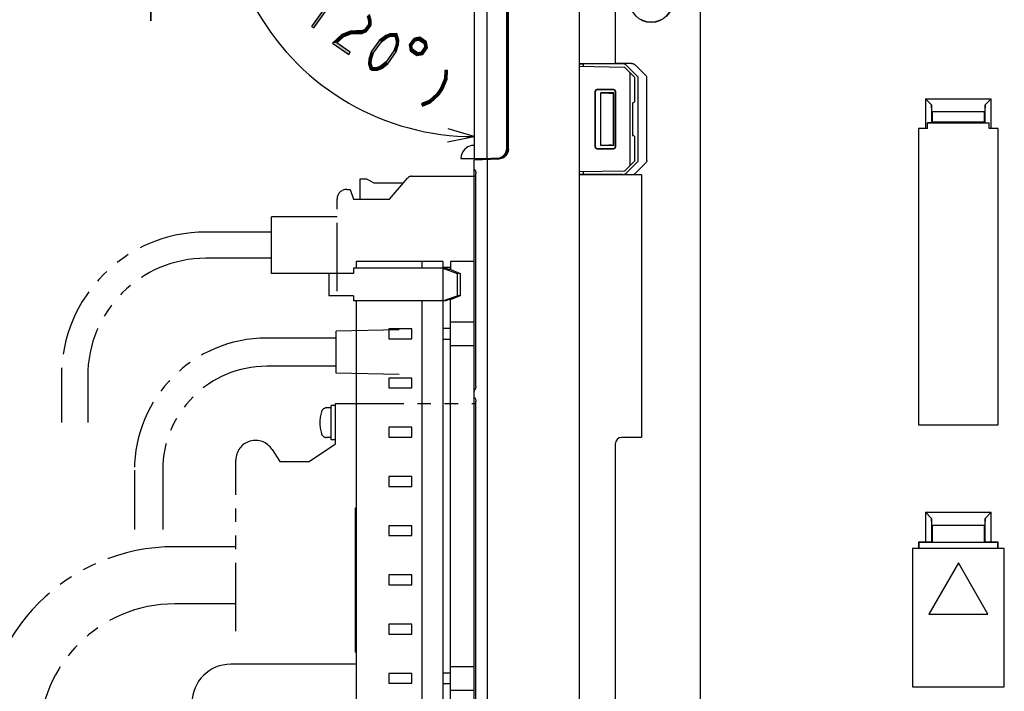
# Model space of a CAD drawing. Header units: millimetres. Extents: x 60 to 816, y 67 to 540.
# Tile 39 of 45: x 541 to 691, y 328 to 430. Entities that reach past the tile are written whole.
import ezdxf

# ---------------------------------------------------------------- set-up
doc = ezdxf.new("R2010")
doc.units = ezdxf.units.MM
doc.header["$LTSCALE"] = 0.327195
doc.linetypes.add('PHANTOM', pattern=[63.5, 31.75, -6.35, 6.35, -6.35, 6.35, -6.35])
for name, color, linetype in [('ALL_AXIS', 7, 'Continuous'), ('ALL_DIM', 7, 'Continuous'), ('ALL_FEATURES', 7, 'Continuous')]:
    doc.layers.add(name, color=color, linetype=linetype)

# ---------------------------------------------------------------- blocks, each defined once
blk = doc.blocks.new('JZB_0005')
at = {"layer": 'ALL_DIM', "color": 2, "linetype": 'Continuous', "lineweight": 25}
for p, q in [((23.2, 48.79), (3.38, 60.23)), ((38.16, 26.67), (38.16, 0))]:
    blk.add_line(p, q, dxfattribs=at)
for points in [[(4.19, 55.22), (5.11, 59.23), (2.41, 56.12)], [(34.11, 1.21), (38.16, 2), (34.21, 3.21)]]:
    blk.add_lwpolyline(points, dxfattribs=at)
for start, end in [(150, 210), (210, 270)]:
    blk.add_arc((38.16, 40.16), 38.16, start, end, dxfattribs=at)
blk = doc.blocks.new('JZB_0006')
at = {"layer": 'ALL_DIM', "color": 2, "linetype": 'Continuous', "lineweight": 25}
for p, q in [((2, 29.95), (2, 58.67)), ((2, 58.67), (2, 19.97)), ((1, 33.95), (2, 29.95)), ((2, 29.95), (3, 33.95)), ((2, 33.95), (2, 29.95)), ((36.8, 29.95), (0, 29.95)), ((2, 0), (2, 19.97)), ((50.01, 10), (0, 10)), ((2, 10), (1, 6)), ((2, 10), (2, 0)), ((3, 6), (2, 10)), ((2, 6), (2, 10))]:
    blk.add_line(p, q, dxfattribs=at)

msp = doc.modelspace()

# ---------------------------------------------------------------- hatches: boundary and pattern name
at = {"layer": 'ALL_DIM', "linetype": 'Continuous', "lineweight": 25}
h = msp.add_hatch(color=2, dxfattribs=at)
h.dxf.hatch_style = 1
h.paths.add_polyline_path([(585.24, 429.12), (588.63, 433.9), (589.58, 434.55), (585.57, 428.89)])
h = msp.add_hatch(color=2, dxfattribs=at)
h.dxf.hatch_style = 1
h.paths.add_polyline_path([(593.93, 429.98), (593.7, 430.72), (594.05, 430.96), (594.33, 430.03)])
h = msp.add_hatch(color=2, dxfattribs=at)
h.dxf.hatch_style = 1
h.paths.add_polyline_path([(593.35, 428.67), (593.9, 429.44), (594.3, 429.31), (593.61, 428.34)])
h = msp.add_hatch(color=2, dxfattribs=at)
h.dxf.hatch_style = 1
h.paths.add_polyline_path([(593.9, 429.44), (593.93, 429.98), (594.33, 430.03), (594.3, 429.31)])
h = msp.add_hatch(color=2, dxfattribs=at)
h.dxf.hatch_style = 1
h.paths.add_polyline_path([(588.45, 426.6), (589.87, 427.89), (590.08, 427.55), (589.09, 426.64)])
h = msp.add_hatch(color=2, dxfattribs=at)
h.dxf.hatch_style = 1
h.paths.add_polyline_path([(589.87, 427.89), (591.11, 428.39), (591.2, 428), (590.08, 427.55)])
h = msp.add_hatch(color=2, dxfattribs=at)
h.dxf.hatch_style = 1
h.paths.add_polyline_path([(591.11, 428.39), (592.01, 428.43), (592.03, 428.03), (591.2, 428)])
h = msp.add_hatch(color=2, dxfattribs=at)
h.dxf.hatch_style = 1
h.paths.add_polyline_path([(592.01, 428.43), (592.85, 428.47), (592.94, 428.07), (592.03, 428.03)])
h = msp.add_hatch(color=2, dxfattribs=at)
h.dxf.hatch_style = 1
h.paths.add_polyline_path([(592.85, 428.47), (593.35, 428.67), (593.61, 428.34), (592.94, 428.07)])
h = msp.add_hatch(color=2, dxfattribs=at)
h.dxf.hatch_style = 1
h.paths.add_polyline_path([(596.72, 427.41), (595.87, 426.77), (595.58, 427.05), (596.53, 427.76)])
h = msp.add_hatch(color=2, dxfattribs=at)
h.dxf.hatch_style = 1
h.paths.add_polyline_path([(597.26, 427.62), (596.72, 427.41), (596.53, 427.76), (597.17, 428.02)])
h = msp.add_hatch(color=2, dxfattribs=at)
h.dxf.hatch_style = 1
h.paths.add_polyline_path([(597.94, 427.65), (597.26, 427.62), (597.17, 428.02), (598.23, 428.06)])
h = msp.add_hatch(color=2, dxfattribs=at)
h.dxf.hatch_style = 1
h.paths.add_polyline_path([(598.14, 427), (597.94, 427.65), (598.23, 428.06), (598.54, 427.05)])
h = msp.add_hatch(color=2, dxfattribs=at)
h.dxf.hatch_style = 1
h.paths.add_polyline_path([(590.9, 424.86), (588.45, 426.6), (589.09, 426.64), (591.13, 425.19)])
h = msp.add_hatch(color=2, dxfattribs=at)
h.dxf.hatch_style = 1
h.paths.add_polyline_path([(595.87, 426.77), (594.67, 425.08), (594.31, 425.26), (595.58, 427.05)])
h = msp.add_hatch(color=2, dxfattribs=at)
h.dxf.hatch_style = 1
h.paths.add_polyline_path([(597.79, 425.41), (598.11, 426.42), (598.51, 426.35), (598.15, 425.23)])
h = msp.add_hatch(color=2, dxfattribs=at)
h.dxf.hatch_style = 1
h.paths.add_polyline_path([(598.11, 426.42), (598.14, 427), (598.54, 427.05), (598.51, 426.35)])
h = msp.add_hatch(color=2, dxfattribs=at)
h.dxf.hatch_style = 1
h.paths.add_polyline_path([(600.12, 426.31), (600.78, 427.25), (601.11, 427.02), (600.54, 426.22)])
h = msp.add_hatch(color=2, dxfattribs=at)
h.dxf.hatch_style = 1
h.paths.add_polyline_path([(600.27, 425.41), (600.12, 426.31), (600.54, 426.22), (600.64, 425.64)])
h = msp.add_hatch(color=2, dxfattribs=at)
h.dxf.hatch_style = 1
h.paths.add_polyline_path([(600.91, 427.33), (601.74, 427.47), (601.64, 427.05), (600.98, 426.94)])
h = msp.add_hatch(color=2, dxfattribs=at)
h.dxf.hatch_style = 1
h.paths.add_polyline_path([(601.74, 427.47), (602.74, 426.76), (602.38, 426.53), (601.64, 427.05)])
h = msp.add_hatch(color=2, dxfattribs=at)
h.dxf.hatch_style = 1
h.paths.add_polyline_path([(602.74, 426.76), (602.9, 425.85), (602.47, 425.95), (602.38, 426.53)])
h = msp.add_hatch(color=2, dxfattribs=at)
h.dxf.hatch_style = 1
h.paths.add_polyline_path([(594.67, 425.08), (594.36, 424.07), (593.96, 424.14), (594.31, 425.26)])
h = msp.add_hatch(color=2, dxfattribs=at)
h.dxf.hatch_style = 1
h.paths.add_polyline_path([(596.59, 423.72), (597.79, 425.41), (598.15, 425.23), (596.88, 423.44)])
h = msp.add_hatch(color=2, dxfattribs=at)
h.dxf.hatch_style = 1
h.paths.add_polyline_path([(601.28, 424.69), (600.27, 425.41), (600.64, 425.64), (601.37, 425.12)])
h = msp.add_hatch(color=2, dxfattribs=at)
h.dxf.hatch_style = 1
h.paths.add_polyline_path([(602.18, 424.85), (601.28, 424.69), (601.37, 425.12), (601.95, 425.21)])
h = msp.add_hatch(color=2, dxfattribs=at)
h.dxf.hatch_style = 1
h.paths.add_polyline_path([(602.9, 425.85), (602.18, 424.85), (601.95, 425.21), (602.47, 425.95)])
h = msp.add_hatch(color=2, dxfattribs=at)
h.dxf.hatch_style = 1
h.paths.add_polyline_path([(594.36, 424.07), (594.33, 423.49), (593.93, 423.44), (593.96, 424.14)])
h = msp.add_hatch(color=2, dxfattribs=at)
h.dxf.hatch_style = 1
h.paths.add_polyline_path([(594.33, 423.49), (594.57, 422.69), (594.19, 422.58), (593.93, 423.44)])
h = msp.add_hatch(color=2, dxfattribs=at)
h.dxf.hatch_style = 1
h.paths.add_polyline_path([(595.74, 423.08), (596.59, 423.72), (596.88, 423.44), (595.94, 422.73)])
h = msp.add_hatch(color=2, dxfattribs=at)
h.dxf.hatch_style = 1
h.paths.add_polyline_path([(594.37, 422.84), (595.21, 422.87), (595.29, 422.47), (594.39, 422.44)])
h = msp.add_hatch(color=2, dxfattribs=at)
h.dxf.hatch_style = 1
h.paths.add_polyline_path([(595.21, 422.87), (595.74, 423.08), (595.94, 422.73), (595.29, 422.47)])
h = msp.add_hatch(color=2, dxfattribs=at)
h.dxf.hatch_style = 1
h.paths.add_polyline_path([(605.52, 421.18), (605.57, 422.41), (605.97, 422.4), (605.92, 421.09)])
h = msp.add_hatch(color=2, dxfattribs=at)
h.dxf.hatch_style = 1
h.paths.add_polyline_path([(604.9, 419.73), (605.52, 421.18), (605.92, 421.09), (605.25, 419.53)])
h = msp.add_hatch(color=2, dxfattribs=at)
h.dxf.hatch_style = 1
h.paths.add_polyline_path([(603.14, 417.83), (604.31, 418.89), (604.61, 418.63), (603.36, 417.48)])
h = msp.add_hatch(color=2, dxfattribs=at)
h.dxf.hatch_style = 1
h.paths.add_polyline_path([(604.31, 418.89), (604.9, 419.73), (605.25, 419.53), (604.61, 418.63)])
h = msp.add_hatch(color=2, dxfattribs=at)
h.dxf.hatch_style = 1
h.paths.add_polyline_path([(602, 417.37), (603.14, 417.83), (603.36, 417.48), (602.15, 417)])

# ---------------------------------------------------------------- linework, layer by layer
at = {"layer": 'ALL_AXIS', "color": 7, "linetype": 'Continuous', "lineweight": 25}
for p, q in [((592.02, 393.3), (592.02, 392.3)), ((605.22, 393.3), (592.02, 393.3)), ((602.02, 393.3), (602.02, 392.3)), ((605.22, 393.3), (605.22, 392.3)), ((587.86, 391.5), (587.86, 388.1)), ((590.49, 391.5), (587.86, 391.5)), ((590.49, 388.1), (587.86, 388.1)), ((592.02, 387.3), (592.02, 311.3)), ((602.02, 387.3), (602.02, 311.3)), ((605.22, 387.3), (605.22, 311.3)), ((597.02, 383.05), (597.02, 381.55)), ((600.52, 383.05), (597.02, 383.05)), ((600.52, 381.55), (600.52, 383.05)), ((597.02, 381.55), (600.52, 381.55)), ((597.02, 375.55), (597.02, 374.05)), ((600.52, 375.55), (597.02, 375.55)), ((600.52, 374.05), (600.52, 375.55)), ((597.02, 374.05), (600.52, 374.05)), ((597.02, 368.05), (597.02, 366.55)), ((600.52, 368.05), (597.02, 368.05)), ((600.52, 366.55), (600.52, 368.05)), ((597.02, 366.55), (600.52, 366.55)), ((597.02, 360.55), (597.02, 359.05)), ((600.52, 360.55), (597.02, 360.55)), ((600.52, 359.05), (600.52, 360.55)), ((597.02, 359.05), (600.52, 359.05)), ((597.02, 353.05), (597.02, 351.55)), ((600.52, 353.05), (597.02, 353.05)), ((600.52, 351.55), (600.52, 353.05)), ((597.02, 351.55), (600.52, 351.55)), ((597.02, 345.55), (597.02, 344.05)), ((600.52, 345.55), (597.02, 345.55)), ((600.52, 344.05), (600.52, 345.55)), ((597.02, 344.05), (600.52, 344.05)), ((597.02, 338.05), (597.02, 336.55)), ((600.52, 338.05), (597.02, 338.05)), ((600.52, 336.55), (600.52, 338.05)), ((597.02, 336.55), (600.52, 336.55)), ((597.02, 330.55), (597.02, 329.05)), ((600.52, 330.55), (597.02, 330.55)), ((600.52, 329.05), (600.52, 330.55)), ((597.02, 329.05), (600.52, 329.05))]:
    msp.add_line(p, q, dxfattribs=at)
at = {"layer": 'ALL_AXIS', "color": 8, "linetype": 'PHANTOM', "lineweight": 25}
for p, q in [((598.6, 382.9), (589, 382.7)), ((589, 376.3), (589, 382.7)), ((589, 381.65), (580.4, 381.65)), ((589, 377.35), (580.4, 377.35)), ((598.6, 376.1), (589, 376.3)), ((588.2, 371), (587.51, 371)), ((588.2, 366.15), (588.2, 371.35)), ((588.89, 371.35), (588.2, 371.35)), ((588.89, 365.55), (588.89, 371.7)), ((588.89, 371.7), (610.25, 371.7)), ((588.2, 366.5), (587.51, 366.5)), ((588.89, 366.15), (588.2, 366.15)), ((579.22, 364.68), (580.39, 362.85)), ((584.89, 362.85), (588.89, 365.55)), ((573.7, 337), (573.7, 363.05)), ((580.39, 362.85), (584.89, 362.85))]:
    msp.add_line(p, q, dxfattribs=at)
for centre, radius, start, end in [((587.51, 370.2), 0.8, 90, 163.8086), ((592.5, 368.75), 6, 163.8086, 196.1914), ((587.51, 367.3), 0.8, 196.1914, 270), ((576.7, 363.05), 3, 32.8463, 180)]:
    msp.add_arc(centre, radius, start, end, dxfattribs=at)
at = {"layer": 'ALL_DIM', "color": 2, "linetype": 'Continuous', "lineweight": 25}
for p, q in [((588.63, 433.9), (585.24, 429.12)), ((585.57, 428.89), (589.58, 434.55)), ((593.7, 430.72), (593.93, 429.98)), ((594.33, 430.03), (594.05, 430.96)), ((585.24, 429.12), (585.57, 428.89)), ((593.9, 429.44), (593.35, 428.67)), ((593.61, 428.34), (594.3, 429.31)), ((593.93, 429.98), (593.9, 429.44)), ((594.3, 429.31), (594.33, 430.03)), ((589.87, 427.89), (588.45, 426.6)), ((591.11, 428.39), (589.87, 427.89)), ((590.08, 427.55), (591.2, 428)), ((592.01, 428.43), (591.11, 428.39)), ((591.2, 428), (592.03, 428.03)), ((592.85, 428.47), (592.01, 428.43)), ((592.03, 428.03), (592.94, 428.07)), ((593.35, 428.67), (592.85, 428.47)), ((592.94, 428.07), (593.61, 428.34)), ((596.53, 427.76), (595.58, 427.05)), ((597.17, 428.02), (596.53, 427.76)), ((596.72, 427.41), (597.26, 427.62)), ((598.23, 428.06), (597.17, 428.02)), ((597.26, 427.62), (597.94, 427.65)), ((597.94, 427.65), (598.14, 427)), ((598.54, 427.05), (598.23, 428.06)), ((588.45, 426.6), (590.9, 424.86)), ((589.09, 426.64), (590.08, 427.55)), ((591.13, 425.19), (589.09, 426.64)), ((595.58, 427.05), (594.31, 425.26)), ((594.67, 425.08), (595.87, 426.77)), ((595.87, 426.77), (596.72, 427.41)), ((598.11, 426.42), (597.79, 425.41)), ((598.14, 427), (598.11, 426.42)), ((598.15, 425.23), (598.51, 426.35)), ((598.51, 426.35), (598.54, 427.05)), ((600.78, 427.25), (600.12, 426.31)), ((600.12, 426.31), (600.27, 425.41)), ((600.54, 426.22), (601.11, 427.02)), ((600.64, 425.64), (600.54, 426.22)), ((601.11, 427.02), (600.78, 427.25)), ((601.74, 427.47), (600.91, 427.33)), ((600.91, 427.33), (600.98, 426.94)), ((600.98, 426.94), (601.64, 427.05)), ((601.64, 427.05), (602.38, 426.53)), ((602.74, 426.76), (601.74, 427.47)), ((602.38, 426.53), (602.47, 425.95)), ((602.9, 425.85), (602.74, 426.76)), ((590.9, 424.86), (591.13, 425.19)), ((594.31, 425.26), (593.96, 424.14)), ((594.36, 424.07), (594.67, 425.08)), ((597.79, 425.41), (596.59, 423.72)), ((596.88, 423.44), (598.15, 425.23)), ((600.27, 425.41), (601.28, 424.69)), ((601.37, 425.12), (600.64, 425.64)), ((601.28, 424.69), (602.18, 424.85)), ((601.95, 425.21), (601.37, 425.12)), ((602.47, 425.95), (601.95, 425.21)), ((602.18, 424.85), (602.9, 425.85)), ((593.96, 424.14), (593.93, 423.44)), ((593.93, 423.44), (594.19, 422.58)), ((594.33, 423.49), (594.36, 424.07)), ((594.57, 422.69), (594.33, 423.49)), ((596.59, 423.72), (595.74, 423.08)), ((595.94, 422.73), (596.88, 423.44)), ((594.19, 422.58), (594.57, 422.69)), ((595.21, 422.87), (594.37, 422.84)), ((594.37, 422.84), (594.39, 422.44)), ((594.39, 422.44), (595.29, 422.47)), ((595.74, 423.08), (595.21, 422.87)), ((595.29, 422.47), (595.94, 422.73)), ((605.57, 422.41), (605.52, 421.18)), ((605.97, 422.4), (605.57, 422.41)), ((605.92, 421.09), (605.97, 422.4)), ((605.52, 421.18), (604.9, 419.73)), ((605.25, 419.53), (605.92, 421.09)), ((604.31, 418.89), (603.14, 417.83)), ((603.36, 417.48), (604.61, 418.63)), ((604.9, 419.73), (604.31, 418.89)), ((604.61, 418.63), (605.25, 419.53)), ((603.14, 417.83), (602, 417.37)), ((602, 417.37), (602.15, 417)), ((602.15, 417), (603.36, 417.48))]:
    msp.add_line(p, q, dxfattribs=at)
at = {"layer": 'ALL_FEATURES', "color": 7, "linetype": 'Continuous', "lineweight": 25}
for p, q in [((626, 440), (626, 280)), ((610, 439), (610, 409)), ((612, 409), (612, 439)), ((614.97, 410.53), (614.97, 436.44)), ((615, 410.5), (615, 436.41)), ((631.5, 436.5), (631.5, 423.5)), ((644.5, 283.5), (644.5, 436.5)), ((615.2, 410.45), (615.2, 434.47)), ((615.23, 410.45), (615.23, 434.43)), ((626, 423.5), (631.5, 423.5)), ((626, 423.41), (626.7, 423.44)), ((626.7, 422.99), (626.7, 423.44)), ((632.62, 423.44), (626.7, 423.44)), ((634, 423.49), (631.5, 423.49)), ((634.87, 421.57), (633.19, 423.23)), ((636.22, 421.61), (634.57, 423.28)), ((632.88, 422.88), (626, 423)), ((634.5, 421.35), (633.09, 422.79)), ((633.8, 408.15), (633.8, 421.85)), ((634.5, 417.79), (634.5, 421.35)), ((635, 408.71), (635, 421.29)), ((636.34, 408.67), (636.34, 421.33)), ((628.45, 410.75), (628.45, 419.25)), ((628.5, 410.8), (628.5, 419.2)), ((628.75, 419.55), (631.25, 419.55)), ((628.8, 419.5), (631.2, 419.5)), ((629.3, 411), (629.3, 419)), ((629.3, 419), (630.53, 418.97)), ((631.3, 419), (629.3, 419)), ((631.26, 418.96), (631.3, 419)), ((631.26, 411.04), (631.26, 418.96)), ((631.3, 411), (631.3, 419)), ((631.5, 419.2), (631.5, 410.8)), ((631.55, 419.25), (631.55, 410.75)), ((634.14, 417.49), (634.14, 412.51)), ((634.14, 417.49), (634.21, 417.49)), ((678.8, 418.1), (678.8, 413.57)), ((678.8, 418.1), (688.8, 418.1)), ((678.8, 418.1), (679.73, 417.17)), ((679.73, 417.17), (679.73, 414.46)), ((679.76, 416.14), (679.73, 417.17)), ((687.87, 417.17), (687.84, 416.14)), ((687.87, 417.17), (688.8, 418.1)), ((687.87, 414.46), (687.87, 417.17)), ((688.8, 413.57), (688.8, 418.1)), ((679.76, 416.14), (687.84, 416.14)), ((679.76, 416.14), (679.8, 416.1)), ((679.8, 416.1), (679.8, 414.54)), ((687.8, 416.1), (679.8, 416.1)), ((687.84, 416.14), (687.8, 416.1)), ((687.8, 414.54), (687.8, 416.1)), ((679.73, 414.46), (679.1, 414.44)), ((679.1, 413.56), (679.1, 414.44)), ((679.1, 414.44), (688.5, 414.44)), ((679.73, 414.46), (679.8, 414.54)), ((687.8, 414.54), (679.8, 414.54)), ((687.8, 414.54), (687.87, 414.46)), ((687.87, 414.46), (688.5, 414.44)), ((688.5, 413.56), (688.5, 414.44)), ((677.73, 413.57), (677.73, 368.43)), ((678.8, 413.57), (677.73, 413.57)), ((679.1, 413.56), (677.74, 413.56)), ((679.1, 413.56), (678.8, 413.57)), ((688.8, 413.57), (688.5, 413.56)), ((689.87, 413.57), (688.8, 413.57)), ((689.87, 413.57), (689.86, 413.56)), ((689.87, 368.43), (689.87, 413.57)), ((634.14, 412.51), (634.21, 412.51)), ((634.5, 408.65), (634.5, 412.21)), ((631.25, 410.45), (628.75, 410.45)), ((631.2, 410.5), (628.8, 410.5)), ((629.3, 411), (630.53, 411.03)), ((631.3, 411), (629.3, 411)), ((630.92, 411.04), (631.26, 411.04)), ((631.26, 411.04), (631.3, 411)), ((608, 409), (613.5, 409)), ((610, 408.82), (613.79, 408.95)), ((610, 407.51), (610, 408.82)), ((612, 408.89), (612, 281)), ((612.3, 409), (612.3, 408.9)), ((612.68, 409), (612.68, 409.03)), ((612.68, 409.03), (613.47, 409.03)), ((613.96, 409.07), (613.5, 409)), ((614.38, 409.29), (613.96, 409.07)), ((614, 408.98), (614, 409.09)), ((633.09, 407.21), (634.5, 408.65)), ((633.19, 406.77), (634.87, 408.43)), ((634.57, 406.72), (636.22, 408.39)), ((610.02, 407.4), (610, 407.51)), ((610, 317.27), (610, 407.5)), ((610.08, 407.31), (610.02, 407.4)), ((610.17, 407.25), (610.08, 407.31)), ((610.25, 406.9), (610.25, 406.73)), ((610.25, 374.32), (610.25, 406.73)), ((626, 407), (632.88, 407.12)), ((626.7, 406.56), (626.7, 407.01)), ((626.7, 406.56), (626, 406.59)), ((635.5, 406.5), (626, 406.5)), ((632.62, 406.56), (626.7, 406.56)), ((635.5, 406.51), (634, 406.51)), ((635.5, 406.5), (635.5, 366.5)), ((606.42, 393.3), (606.42, 392.1)), ((610, 393.3), (606.42, 393.3)), ((591.64, 392.3), (591.64, 391.5)), ((605.72, 392.3), (591.64, 392.3)), ((606.42, 392.4), (605.22, 392.4)), ((605.26, 392.3), (605.26, 387.3)), ((605.26, 392.3), (607.44, 391.5)), ((606.21, 392.1), (605.72, 392.3)), ((606.44, 392.1), (606.21, 392.1)), ((606.44, 392.1), (607.9, 391.5)), ((591.64, 391.5), (590.49, 391.5)), ((607.44, 391.5), (607.44, 388.1)), ((607.9, 391.5), (607.44, 391.5)), ((607.9, 391.5), (607.9, 388.1)), ((591.64, 388.1), (590.49, 388.1)), ((591.64, 388.1), (591.64, 387.3)), ((605.72, 387.3), (591.64, 387.3)), ((605.26, 387.3), (607.44, 388.1)), ((606.21, 387.5), (605.72, 387.3)), ((606.44, 387.5), (606.21, 387.5)), ((606.42, 311.3), (606.42, 387.5)), ((607.9, 388.1), (606.44, 387.5)), ((607.9, 388.1), (607.44, 388.1)), ((606.42, 384.1), (610, 384.1)), ((606.42, 383.1), (605.22, 383.1)), ((605.22, 381.5), (606.42, 381.5)), ((606.42, 380.5), (610, 380.5)), ((610.02, 373.65), (610, 373.54)), ((610.08, 373.74), (610.02, 373.65)), ((610.17, 373.8), (610.08, 373.74)), ((610.25, 374.32), (610.25, 374.16)), ((610.02, 372.65), (610, 372.76)), ((610.08, 372.56), (610.02, 372.65)), ((610.17, 372.5), (610.08, 372.56)), ((610.25, 372.15), (610.25, 371.98)), ((610.25, 319.02), (610.25, 371.98)), ((677.73, 368.43), (689.87, 368.43)), ((635.5, 366.5), (632.5, 366.5)), ((631.5, 365.5), (631.5, 313.5)), ((591.94, 333.8), (591.94, 355.8)), ((591.94, 355.8), (592.02, 355.8)), ((678.8, 355.1), (688.8, 355.1)), ((678.8, 355.1), (678.8, 350.57)), ((678.8, 355.1), (679.73, 354.17)), ((679.76, 353.14), (679.73, 354.17)), ((679.73, 354.17), (679.73, 350.54)), ((687.87, 354.17), (687.84, 353.14)), ((687.87, 354.17), (688.8, 355.1)), ((687.87, 350.54), (687.87, 354.17)), ((688.8, 350.57), (688.8, 355.1)), ((679.76, 353.14), (687.84, 353.14)), ((679.76, 353.14), (679.8, 353.1)), ((687.8, 353.1), (679.8, 353.1)), ((679.8, 353.1), (679.8, 350.53)), ((687.84, 353.14), (687.8, 353.1)), ((687.8, 350.53), (687.8, 353.1)), ((690.8, 349.6), (676.8, 349.6)), ((676.8, 349.6), (676.8, 328.5)), ((678.8, 350.57), (677.73, 350.57)), ((677.73, 350.57), (677.73, 349.6)), ((677.73, 350.57), (677.8, 350.5)), ((679.77, 350.5), (677.8, 350.5)), ((677.8, 350.5), (677.8, 349.6)), ((679.73, 350.54), (678.8, 350.57)), ((679.73, 350.54), (679.77, 350.5)), ((679.77, 350.5), (679.8, 350.53)), ((679.8, 350.53), (687.8, 350.53)), ((687.83, 350.5), (687.8, 350.53)), ((687.87, 350.54), (687.83, 350.5)), ((689.8, 350.5), (687.83, 350.5)), ((688.8, 350.57), (687.87, 350.54)), ((689.87, 350.57), (688.8, 350.57)), ((689.87, 350.57), (689.8, 350.5)), ((689.8, 349.6), (689.8, 350.5)), ((689.87, 349.6), (689.87, 350.57)), ((690.8, 328.5), (690.8, 349.6)), ((683.8, 347.39), (679.3, 339.6)), ((688.3, 339.6), (683.8, 347.39)), ((679.3, 339.6), (688.3, 339.6)), ((591.94, 333.8), (592.02, 333.8)), ((592.02, 331.95), (572.92, 331.95)), ((606.42, 331.6), (610, 331.6)), ((606.42, 330.6), (605.22, 330.6)), ((605.22, 329), (606.42, 329)), ((606.42, 328), (610, 328)), ((676.8, 328.5), (690.8, 328.5))]:
    msp.add_line(p, q, dxfattribs=at)
at = {"layer": 'ALL_FEATURES', "color": 8, "linetype": 'PHANTOM', "lineweight": 25}
for p, q in [((592.62, 402.8), (592.62, 405.9)), ((592.62, 405.9), (593.62, 405.9)), ((593.62, 405.9), (594.72, 405.3)), ((594.72, 405.3), (599.26, 405.3)), ((597.12, 402.8), (599.88, 406.02)), ((600.49, 406.3), (610.25, 406.3)), ((590.62, 404.3), (591.12, 404.3)), ((591.12, 404.3), (591.62, 402.8)), ((589.12, 388.8), (589.12, 402.8)), ((591.62, 402.8), (597.12, 402.8)), ((579.12, 391.5), (579.12, 400.1)), ((589.12, 400.1), (579.12, 400.1)), ((579.12, 397.8), (569.12, 397.8)), ((579.12, 393.8), (569.12, 393.8)), ((589.12, 391.5), (579.12, 391.5)), ((580.4, 381.65), (578.4, 381.65)), ((580.4, 377.35), (578.4, 377.35)), ((547.12, 375.8), (547.12, 368.8)), ((551.12, 375.8), (551.12, 368.8)), ((558.25, 361.5), (558.25, 352.5)), ((562.55, 361.5), (562.55, 352.5)), ((573.7, 349.85), (564.39, 349.85)), ((573.7, 341.15), (564.39, 341.15))]:
    msp.add_line(p, q, dxfattribs=at)
at = {"layer": 'ALL_FEATURES', "color": 7, "linetype": 'Continuous', "lineweight": 25}
for points in [[(633.19, 423.23), (633.04, 423.34), (632.85, 423.42), (632.62, 423.44)], [(634, 423.49), (634.23, 423.46), (634.42, 423.39), (634.57, 423.28)], [(633.8, 421.85), (633.79, 421.96), (633.74, 422.06), (633.68, 422.17), (633.59, 422.28)], [(636.34, 421.33), (636.33, 421.43), (636.29, 421.53), (636.22, 421.61)], [(635, 421.29), (634.99, 421.38), (634.94, 421.48), (634.87, 421.57)], [(628.45, 419.25), (628.48, 419.36), (628.54, 419.46), (628.64, 419.52), (628.75, 419.55)], [(628.8, 419.5), (628.69, 419.48), (628.59, 419.41), (628.52, 419.31), (628.5, 419.2)], [(630.53, 418.97), (630.72, 418.96), (630.92, 418.96), (631.26, 418.96)], [(631.5, 419.2), (631.48, 419.32), (631.41, 419.41), (631.32, 419.48), (631.2, 419.5)], [(631.25, 419.55), (631.36, 419.52), (631.46, 419.46), (631.52, 419.36), (631.55, 419.25)], [(610, 411), (609.61, 410.96), (609.07, 410.77), (608.59, 410.42), (608.24, 409.95), (608.04, 409.4), (608, 409)], [(613.47, 409.03), (613.93, 409.11), (614.35, 409.32), (614.68, 409.65), (614.9, 410.07), (614.97, 410.53)], [(615.23, 410.45), (615.19, 410.07), (615.04, 409.72), (614.81, 409.41), (614.51, 409.17), (614.16, 409.01), (613.79, 408.95)], [(614, 408.98), (614.25, 409.05), (614.48, 409.17), (614.68, 409.32), (614.86, 409.5), (615.01, 409.71), (615.11, 409.94), (615.18, 410.19), (615.2, 410.45)], [(615, 410.5), (614.93, 410.04), (614.71, 409.62), (614.38, 409.29)], [(628.75, 410.45), (628.64, 410.48), (628.54, 410.54), (628.48, 410.64), (628.45, 410.75)], [(628.5, 410.8), (628.52, 410.69), (628.59, 410.59), (628.69, 410.52), (628.8, 410.5)], [(630.92, 411.04), (630.72, 411.04), (630.53, 411.03)], [(631.2, 410.5), (631.32, 410.52), (631.41, 410.59), (631.48, 410.68), (631.5, 410.8)], [(631.55, 410.75), (631.52, 410.64), (631.46, 410.54), (631.36, 410.48), (631.25, 410.45)], [(613.89, 408.96), (613.94, 408.97), (614, 408.99)], [(633.59, 407.72), (633.68, 407.83), (633.74, 407.94), (633.79, 408.04), (633.8, 408.15)], [(634.87, 408.43), (634.94, 408.52), (634.99, 408.62), (635, 408.71)], [(636.34, 408.67), (636.33, 408.57), (636.29, 408.47), (636.22, 408.39)], [(610.14, 407.27), (610.14, 407.27), (610.15, 407.25), (610.19, 407.18)], [(610.19, 407.18), (610.22, 407.06), (610.25, 406.9)], [(632.62, 406.56), (632.85, 406.58), (633.04, 406.66), (633.19, 406.77)], [(634, 406.51), (634.23, 406.54), (634.42, 406.61), (634.57, 406.72)], [(610.25, 374.16), (610.22, 374), (610.19, 373.88), (610.16, 373.81), (610.15, 373.79)], [(610.14, 372.52), (610.14, 372.52), (610.15, 372.5), (610.19, 372.43)], [(610.19, 372.43), (610.22, 372.31), (610.25, 372.15)]]:
    msp.add_lwpolyline(points, dxfattribs=at)
for radius in [3.27, 3.25]:
    msp.add_circle((637, 433), radius, dxfattribs=at)
for centre, radius, start, end in [((632.87, 422.58), 0.3, 44.5, 89), ((634.2, 417.79), 0.3, 271, 0), ((634.2, 412.21), 0.3, 0, 89), ((613.2, 409.36), 1.06, 200.016, 206.2188), ((632.87, 407.42), 0.3, 271, 315.5), ((632.5, 365.5), 1, 90, 180), ((572.92, 326.05), 5.9, 90, 270)]:
    msp.add_arc(centre, radius, start, end, dxfattribs=at)
at = {"layer": 'ALL_FEATURES', "color": 8, "linetype": 'PHANTOM', "lineweight": 25}
for centre, radius, end in [((600.49, 405.5), 0.8, 139.3987), ((590.62, 402.8), 1.5, 180), ((569.12, 375.8), 22, 180), ((569.12, 375.8), 18, 180), ((578.4, 361.5), 20.15, 180), ((578.4, 361.5), 15.85, 180), ((564.39, 320.5), 29.35, 180), ((564.39, 320.5), 20.65, 180)]:
    msp.add_arc(centre, radius, 90, end, dxfattribs=at)

# ---------------------------------------------------------------- block references
for name, p in [('JZB_0006', (558.75, 430)), ('JZB_0005', (571.84, 410.33))]:
    msp.add_blockref(name, p)

doc.saveas('drawing.dxf')
